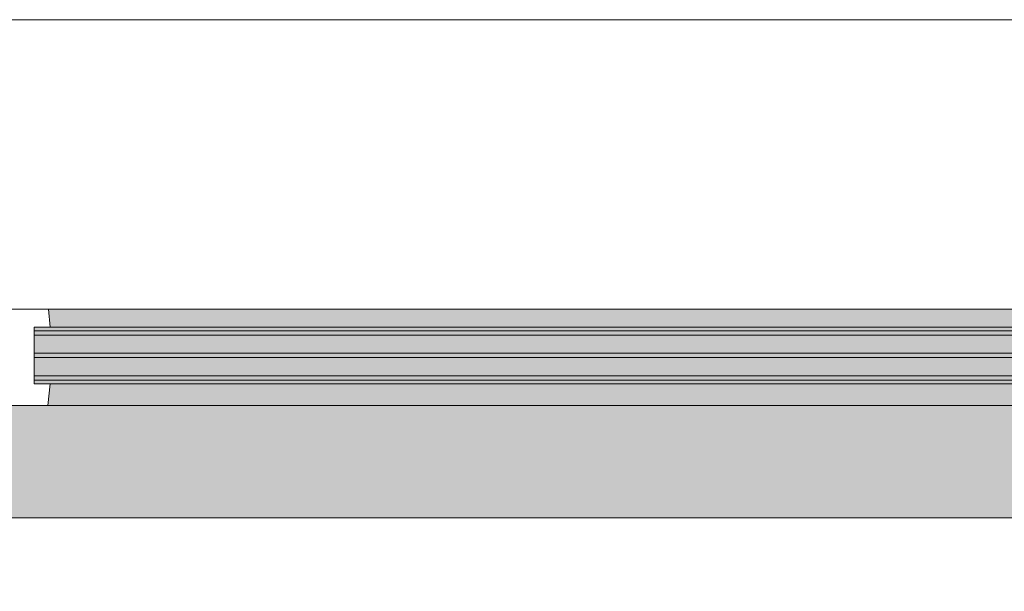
# Model space of a CAD drawing. Extents: x 2820 to 91013, y 1478 to 38178.
# Tile 144 of 182: x 35982 to 36900, y 36080 to 36613. Entities that reach past the tile are written whole.
import ezdxf

# ---------------------------------------------------------------- set-up
doc = ezdxf.new("R2010")
doc.units = 0
doc.header["$LTSCALE"] = 50
doc.layers.get('0').update_dxf_attribs({"linetype": 'CONTINUOUS'})
doc.layers.add('Onderlegger 2e verdieping$0$A-GLAZ', color=8, linetype='CONTINUOUS', lineweight=25)

# ---------------------------------------------------------------- blocks, each defined once
blk = doc.blocks.new('Onderlegger 2e verdieping$0$31_KA_Houten kozijn metselwerkgevel toiletgroep verdieping - 31_KA_Houten kozijn metselwerkgevel toiletgroep verdieping-V202-Plotview 2e Verdieping - schaal 1 op 100')
at = {"layer": 'Onderlegger 2e verdieping$0$A-GLAZ', "lineweight": 18}
h = blk.add_hatch(dxfattribs=at)
h.set_pattern_fill('FP_314', color=256, style=0, pattern_type=2)
h.set_pattern_definition([(45, (-36599.93, -36403.2), (-212.132, 212.132), [])])
h.paths.add_polyline_path([(-591.8, -150), (-589.53, -129.76), (-604.53, -129.76), (-604.53, -77), (-589.53, -77), (-591.11, -60), (-656.5, -60), (-656.5, -150)], flags=0)
h.paths.add_polyline_path([(591.8, -150), (656.5, -150), (656.5, -60), (591.11, -60), (589.53, -77), (604.53, -77), (604.53, -129.76), (589.53, -129.76)], flags=0)
at = {"layer": 'Onderlegger 2e verdieping$0$A-GLAZ'}
for points in [[(-69.45, -77), (589.53, -77), (591.11, -60), (-591.11, -60), (-589.53, -77)], [(-589.53, -150), (591.8, -150), (589.53, -129.76), (-589.53, -129.76), (-591.8, -150)], [(636.5, -323.5), (636.5, -150), (-636.5, -150), (-636.5, -323.5), (-631.51, -323.5), (-631.51, -255), (631.5, -255), (631.5, -323.5)]]:
    blk.add_hatch(color=256, dxfattribs=at).paths.add_polyline_path(points, flags=0)
h = blk.add_hatch(color=256, dxfattribs=at)
h.paths.add_polyline_path([(-604.53, -129.76), (604.53, -129.76), (604.53, -126.32), (-604.53, -126.32)], flags=0)
h.paths.add_polyline_path([(591.11, -122.32), (604.53, -122.32), (604.53, -105.28), (-604.53, -105.28), (-604.53, -122.32), (588.69, -122.32)], flags=0)
h.paths.add_polyline_path([(604.53, -101.28), (604.53, -84.32), (-604.53, -84.32), (-604.53, -101.28), (591.8, -101.28)], flags=0)
h.paths.add_polyline_path([(-591.11, -80.32), (604.53, -80.32), (604.53, -77), (-604.53, -77), (-604.53, -80.32), (-591.8, -80.32)], flags=0)
at = {"layer": 'Onderlegger 2e verdieping$0$A-GLAZ', "lineweight": 18}
for p, q in [((-673.91, 210.1), (673.91, 210.1)), ((-656.5, -60), (-591.11, -60)), ((-591.11, -60), (591.11, -60)), ((-591.11, -60), (-589.53, -77)), ((-604.53, -77), (-604.53, -80.32)), ((-589.53, -77), (-604.53, -77)), ((589.53, -77), (-589.53, -77)), ((-604.53, -84.32), (-604.53, -101.28)), ((-604.53, -105.28), (-604.53, -122.32)), ((-604.53, -126.32), (-604.53, -129.76)), ((-604.53, -129.76), (-589.53, -129.76)), ((-589.53, -129.76), (-591.8, -150)), ((-589.53, -129.76), (589.53, -129.76)), ((-591.8, -150), (-656.5, -150)), ((591.8, -150), (-591.8, -150))]:
    blk.add_line(p, q, dxfattribs=at)
blk = doc.blocks.new('Onderlegger 2e verdieping$0$31_KA_Houten kozijn toiletgroep metselwerkgevel triple glas - Type-8232753-Plotview 2e Verdieping - schaal 1 op 100')
at = {"layer": 'Onderlegger 2e verdieping$0$A-GLAZ'}
for points in [[(536.45, 42), (1209.05, 42), (1209.05, 46), (0, 46), (0, 42)], [(536.45, 21.04), (1209.05, 21.04), (1209.05, 25.04), (0, 25.04), (0, 21.04)], [(536.45, 0), (1209.05, 0), (1209.05, 4), (0, 4), (0, 0)]]:
    blk.add_hatch(color=256, dxfattribs=at).paths.add_polyline_path(points, flags=0)
at = {"layer": 'Onderlegger 2e verdieping$0$A-GLAZ', "lineweight": 18}
for p, q in [((0, 46), (1209.05, 46)), ((0, 42), (0, 46)), ((1209.05, 42), (0, 42)), ((0, 25.04), (1209.05, 25.04)), ((0, 21.04), (0, 25.04)), ((1209.05, 21.04), (0, 21.04)), ((0, 4), (1209.05, 4)), ((0, 0), (0, 4)), ((1209.05, 0), (0, 0))]:
    blk.add_line(p, q, dxfattribs=at)
blk = doc.blocks.new('Onderlegger 2e verdieping$0$vensterbank tweede verdieping - vensterbank tweede verdieping-11898810-Plotview 2e Verdieping - schaal 1 op 100')
at = {"layer": 'Onderlegger 2e verdieping$0$A-GLAZ', "lineweight": 18}
blk.add_line((37231.43, 36148.2), (35968.42, 36148.2), dxfattribs=at)
blk = doc.blocks.new('Onderlegger 2e verdieping')
at = {"layer": 'Onderlegger 2e verdieping$0$A-GLAZ'}
for name, p in [('Onderlegger 2e verdieping$0$31_KA_Houten kozijn metselwerkgevel toiletgroep verdieping - 31_KA_Houten kozijn metselwerkgevel toiletgroep verdieping-V202-Plotview 2e Verdieping - schaal 1 op 100', (36599.93, 36403.2)), ('Onderlegger 2e verdieping$0$31_KA_Houten kozijn toiletgroep metselwerkgevel triple glas - Type-8232753-Plotview 2e Verdieping - schaal 1 op 100', (35995.41, 36276.88)), ('Onderlegger 2e verdieping$0$vensterbank tweede verdieping - vensterbank tweede verdieping-11898810-Plotview 2e Verdieping - schaal 1 op 100', (0, 0))]:
    blk.add_blockref(name, p, dxfattribs=at)

msp = doc.modelspace()

# ---------------------------------------------------------------- block references
msp.add_blockref('Onderlegger 2e verdieping', (0, 0))

doc.saveas('drawing.dxf')
